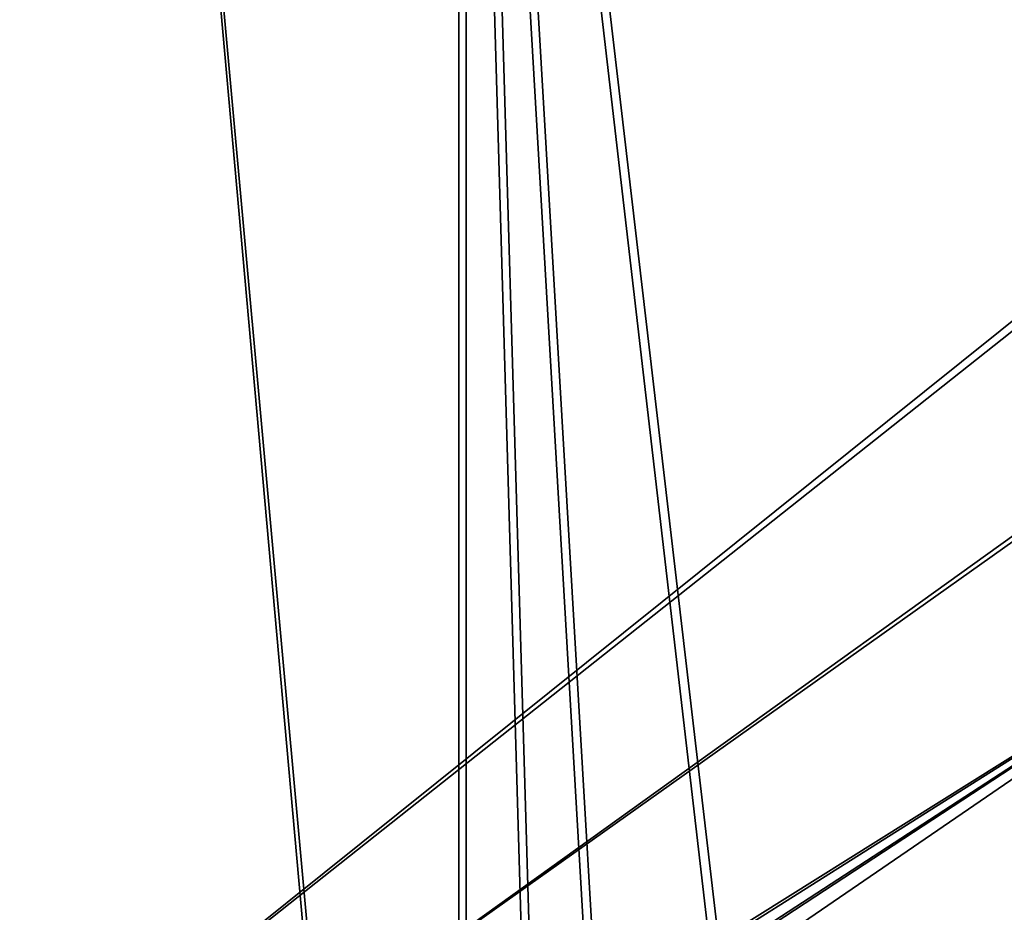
# Model space of a CAD drawing. Header units: metres. Extents: x -904 to 0, y -908 to 0.
# Tile 52 of 141: x -251 to -126, y -516 to -402. Entities that reach past the tile are written whole.
import ezdxf

# ---------------------------------------------------------------- set-up
doc = ezdxf.new("R2010")
doc.units = ezdxf.units.M

msp = doc.modelspace()

# ---------------------------------------------------------------- linework, layer by layer
at = {"layer": 'top0123458'}
for points in [[(-452.00235, -701.143799, 107.12117), (-465.701691, -69.252586, 123.667824), (-71.672775, -399.771973, 115.012871)], [(-73.597755, -399.508667, 118.02079), (-466.087311, -71.13604, 126.61953), (-452.00235, -703.006531, 110.073418)], [(-75.417778, -432.574921, 117.154922), (-73.597755, -399.508667, 118.02079), (-452.00235, -703.006531, 110.073418)], [(-71.672775, -399.771973, 115.012871), (-73.531425, -432.316986, 114.160645), (-452.00235, -701.143799, 107.12117)], [(-73.531425, -432.316986, 114.160645), (-74.874588, -464.850952, 113.308716), (-452.00235, -701.143799, 107.12117)], [(-75.417778, -432.574921, 117.154922), (-452.00235, -703.006531, 110.073418), (-76.747665, -466.011627, 116.27935)], [(-452.00235, -701.143799, 107.12117), (-74.874588, -464.850952, 113.308716), (-439.541016, -702.286743, 107.09124)], [(-74.874588, -464.850952, 113.308716), (-426.795593, -705.950073, 106.995316), (-439.541016, -702.286743, 107.09124)], [(-74.874588, -464.850952, 113.308716), (-76.020103, -529.826416, 111.607269), (-426.795593, -705.950073, 106.995316)], [(-452.00235, -703.006531, 110.073418), (-439.865814, -704.11969, 110.044273), (-76.747665, -466.011627, 116.27935)], [(-76.747665, -466.011627, 116.27935), (-439.865814, -704.11969, 110.044273), (-77.853539, -530.841553, 114.581718)]]:
    msp.add_3dface(points, dxfattribs=at)
at = {"layer": 'top0123459'}
for points in [[(-720.775391, -194.321701, 2170), (-720.775391, -740.804871, 2170), (-244.002335, -194.321701, 2170)], [(-720.775391, -740.804871, 2170), (-194.320099, -740.804871, 2170), (-244.002335, -194.321701, 2170)], [(-244.002335, -194.321701, 2170), (-194.320099, -740.804871, 2170), (-194.320099, -244.003937, 2170)], [(-244.002335, -195.267593, 2167.144043), (-195.265991, -740.003967, 2167.144043), (-720.775391, -740.003967, 2167.144043)], [(-720.775391, -740.003967, 2167.144043), (-720.775391, -195.267593, 2167.144043), (-244.002335, -195.267593, 2167.144043)], [(-195.265991, -244.003937, 2167.144043), (-195.265991, -740.003967, 2167.144043), (-244.002335, -195.267593, 2167.144043)], [(-195.265991, -740.003967, 2167.144043), (-195.265991, -244.003937, 2167.144043), (-180.38501, -756.770996, 2157.224365)], [(-195.265991, -244.003937, 2167.144043), (-164.589264, -772.242615, 2146.695068), (-180.38501, -756.770996, 2157.224365)], [(-164.589264, -772.242615, 2146.695068), (-195.265991, -244.003937, 2167.144043), (-130.859543, -799.576477, 2124.210693)], [(-195.265991, -244.003937, 2167.144043), (-57.658901, -244.003937, 2075.415527), (-130.859543, -799.576477, 2124.210693)], [(-55.043732, -244.003937, 2077.158691), (-194.320099, -244.003937, 2170), (-129.177826, -801.324829, 2126.576416)], [(-194.320099, -244.003937, 2170), (-163.311691, -773.56012, 2149.329834), (-129.177826, -801.324829, 2126.576416)], [(-194.320099, -740.804871, 2170), (-179.283905, -757.842163, 2159.976807), (-194.320099, -244.003937, 2170)], [(-179.283905, -757.842163, 2159.976807), (-163.311691, -773.56012, 2149.329834), (-194.320099, -244.003937, 2170)], [(-130.859543, -799.576477, 2124.210693), (-57.658901, -244.003937, 2075.415527), (-95.010384, -822.552795, 2100.313965)], [(-55.043732, -244.003937, 2077.158691), (-129.177826, -801.324829, 2126.576416), (-92.87767, -824.654602, 2102.378662)]]:
    msp.add_3dface(points, dxfattribs=at)

doc.saveas('drawing.dxf')
